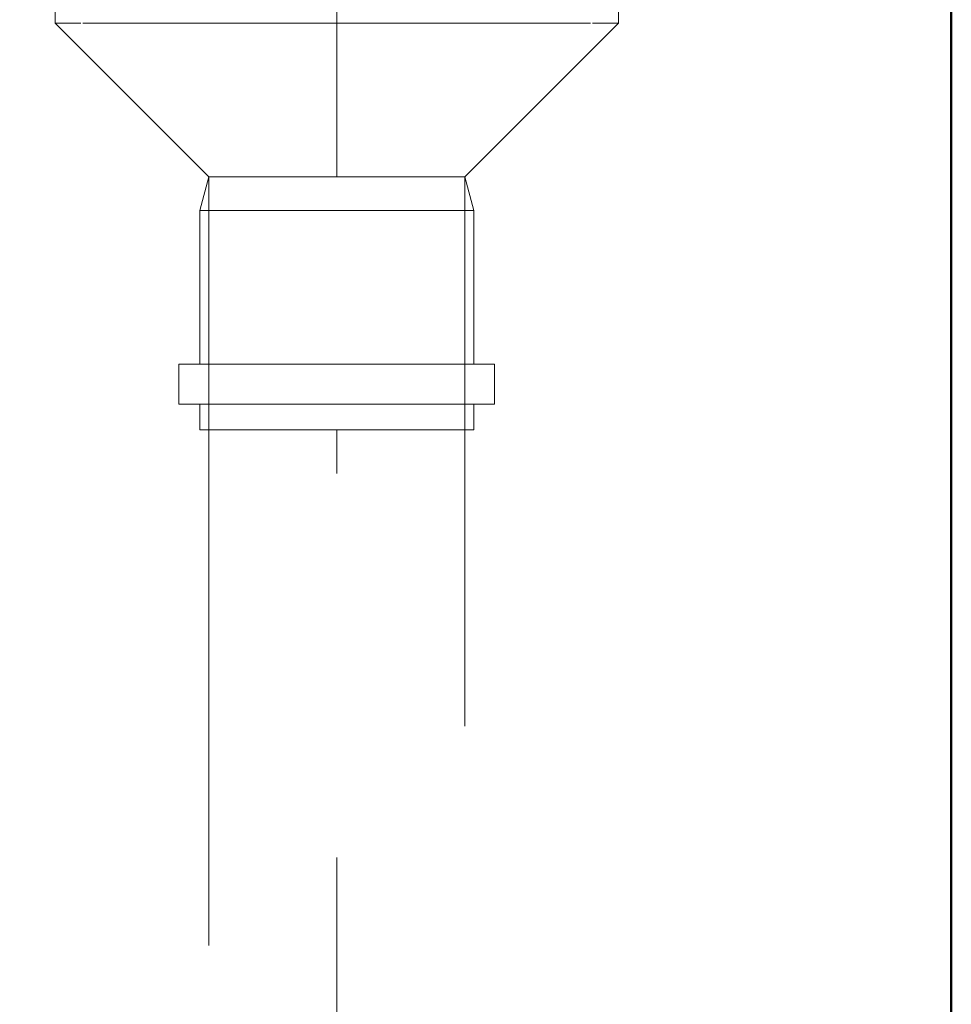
# Model space of a CAD drawing. Header units: millimetres. Extents: x -121 to 18322, y 1231 to 43947.
# Tile 14 of 31: x 11801 to 11982, y 40949 to 41141. Entities that reach past the tile are written whole.
import ezdxf

# ---------------------------------------------------------------- set-up
doc = ezdxf.new("R2010")
doc.units = ezdxf.units.MM
doc.linetypes.add('ADSK_Скрыто', pattern=[300, 150, -150])
doc.linetypes.add('ADSK_Штриховая_ш3 п1_5', pattern=[225, 150, -75])
for name, color, linetype, lineweight in [('A-DETL-____-HDLN', 90, 'ADSK_Скрыто', 9), ('A-DETL-____-MBND', 5, 'ADSK_Штриховая_ш3 п1_5', 20), ('A-WALL-____-MCUT', 113, 'Continuous', 50), ('A-WALL-____-OTLN', 113, 'Continuous', 20)]:
    doc.layers.add(name, color=color, linetype=linetype, lineweight=lineweight)

# ---------------------------------------------------------------- blocks, each defined once
blk = doc.blocks.new('Прямая форма - 83 new-610915-В_Этаж 04_Канализация')
at = {"layer": 'A-WALL-____-MCUT', "color": 53}
blk.add_line((1843.81, 50), (0, 50), dxfattribs=at)
blk = doc.blocks.new('Прямая форма - SW - 013-610916-В_Этаж 04_Канализация')
blk.add_blockref('Прямая форма - 83 new-610915-В_Этаж 04_Канализация', (0, 0))
blk = doc.blocks.new('83 new_ifc_RVT-1-В_Этаж 04_Канализация')
at = {"layer": 'A-WALL-____-OTLN', "color": 9, "linetype": 'ADSK_Штриховая_ш3 п1_5', "lineweight": 20, "rotation": 90}
blk.add_blockref('Прямая форма - SW - 013-610916-В_Этаж 04_Канализация', (25560.28, 40175.83), dxfattribs=at)
blk = doc.blocks.new('ADSK_ППР_Переход канализационный - Переход канализационный-1589361-В_Этаж 04_Канализация')
at = {"layer": 'A-DETL-____-HDLN', "color": 12}
for p, q in [((95, 49.95), (95, 51.54)), ((95, 48.93), (95, 49.55)), ((95, 35.73), (95, 48.96)), ((85.3, 46.72), (85.3, -57.6)), ((95, 32.48), (95, 35.78)), ((95, 12.93), (95, 32.53)), ((0, 20.23), (0, 20.53)), ((0, 20.53), (0, 20.23)), ((95, 10.5), (95, 12.96)), ((95, -10.53), (95, 10.53)), ((0, 7.73), (0, 8.24)), ((0, 8.24), (0, 7.73)), ((0, -8.24), (0, -7.73)), ((0, -7.73), (0, -8.24)), ((95, -12.96), (95, -10.5)), ((95, -32.53), (95, -12.93)), ((0, -20.53), (0, -20.23)), ((0, -20.23), (0, -20.53)), ((95, -35.78), (95, -32.48)), ((95, -48.96), (95, -35.73)), ((95, -49.55), (95, -48.93)), ((95, -55), (95, -49.95)), ((65.69, -55), (95, -55)), ((85.3, -57.6), (95, -55)), ((65.69, -57.6), (85.3, -57.6))]:
    blk.add_line(p, q, dxfattribs=at)
at = {"layer": 'A-DETL-____-MBND', "color": 22}
for p, q in [((49.3, 61.9), (40.2, 61.9)), ((40.2, 61.9), (40.2, -61.9)), ((49.3, 61.9), (49.3, -61.9)), ((40.2, 57.6), (34.2, 57.6)), ((34.2, 57.6), (34.2, -57.6)), ((85.3, 57.6), (49.3, 57.6)), ((95, 55), (85.3, 57.6)), ((85.3, 57.6), (85.3, 46.75)), ((30, 55), (0, 25)), ((95, 55), (30, 55)), ((30, 55), (30, 49.95)), ((95, 51.56), (95, 55)), ((30, 48.93), (30, 49.55)), ((30, 48.96), (30, 35.73)), ((30, 32.48), (30, 35.78)), ((-36.53, 30.8), (-44.33, 30.8)), ((-44.33, 30.8), (-44.33, -30.8)), ((-36.53, 30.8), (-36.53, -30.8)), ((30, 32.53), (30, 12.93)), ((-44.33, 26.75), (-49.33, 26.75)), ((-49.33, 26.75), (-49.33, -26.75)), ((-6.53, 26.75), (-36.53, 26.75)), ((0, 25), (-6.53, 26.75)), ((-6.53, 26.75), (-6.53, -26.75)), ((0, 19.78), (0, 20.23)), ((0, 20.23), (0, 19.78)), ((30, 10.5), (30, 12.96)), ((30, 10.53), (30, -10.53)), ((30, -12.96), (30, -10.5)), ((30, -12.93), (30, -32.53)), ((0, -20.23), (0, -19.78)), ((0, -19.78), (0, -20.23)), ((-49.33, -26.75), (-44.33, -26.75)), ((-36.53, -26.75), (-6.53, -26.75)), ((-6.53, -26.75), (0, -25)), ((0, -25), (30, -55)), ((-44.33, -30.8), (-36.53, -30.8)), ((30, -35.78), (30, -32.48)), ((30, -35.73), (30, -48.96)), ((30, -49.55), (30, -48.93)), ((30, -49.95), (30, -55)), ((30, -55), (65.64, -55)), ((34.2, -57.6), (40.2, -57.6)), ((49.3, -57.6), (65.64, -57.6)), ((40.2, -61.9), (49.3, -61.9))]:
    blk.add_line(p, q, dxfattribs=at)

msp = doc.modelspace()

# ---------------------------------------------------------------- linework, layer by layer
at = {"layer": 'A-DETL-____-HDLN', "color": 12}
for p, q in [((11841.9929, 41110.1938), (11841.8798, 41110.1938)), ((11854.5908, 41110.1938), (11854.1976, 41110.1938)), ((11870.6306, 41110.1938), (11870.2374, 41110.1938)), ((11882.9485, 41110.1938), (11882.8354, 41110.1938))]:
    msp.add_line(p, q, dxfattribs=at)
at = {"layer": 'A-DETL-____-MBND', "color": 22}
for p, q in [((11862.4141, 41175.8309), (11862.4141, 41110.1938)), ((11837.4141, 41110.1938), (11837.4141, 40777.994)), ((11841.8514, 41110.1938), (11837.4141, 41110.1938)), ((11854.1506, 41110.1938), (11842.6039, 41110.1938)), ((11870.1902, 41110.1938), (11854.6381, 41110.1938)), ((11882.2243, 41110.1938), (11870.6776, 41110.1938)), ((11887.4141, 41110.1938), (11882.9768, 41110.1938)), ((11887.4141, 40777.994), (11887.4141, 41110.1938)), ((11862.4141, 40827.3251), (11862.4141, 41060.8627))]:
    msp.add_line(p, q, dxfattribs=at)

# ---------------------------------------------------------------- block references
at = {"lineweight": 9}
msp.add_blockref('83 new_ifc_RVT-1-В_Этаж 04_Канализация', (-13527.8693, 0), dxfattribs=at)
at = {"layer": 'A-DETL-____-HDLN', "color": 12, "rotation": 90.00000000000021}
msp.add_blockref('ADSK_ППР_Переход канализационный - Переход канализационный-1589361-В_Этаж 04_Канализация', (11862.4141, 41110.1938), dxfattribs=at)

doc.saveas('drawing.dxf')
